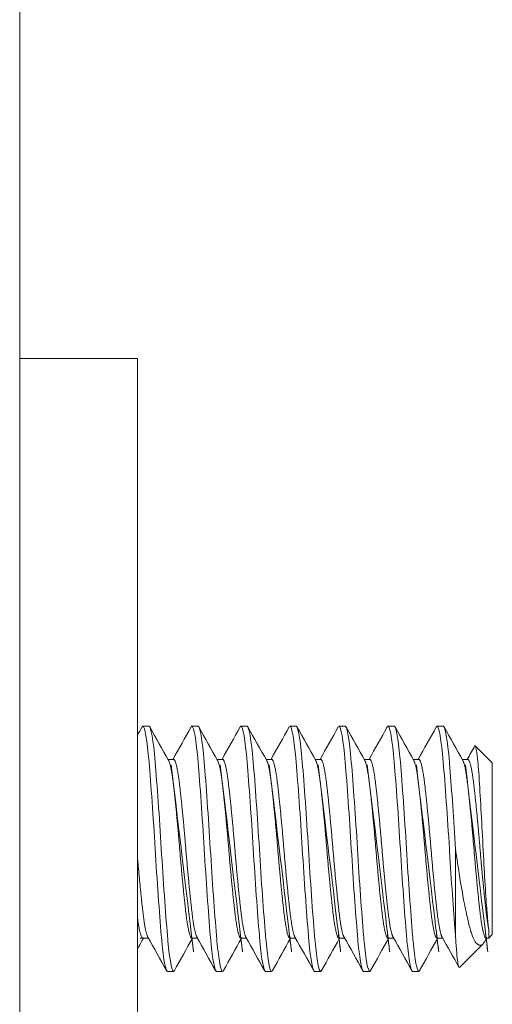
# Model space of a CAD drawing. Header units: inches. Extents: x 24 to 421, y 8 to 260.
# Tile 18 of 56: x 243.715 to 244.197, y 125.49 to 126.494. Entities that reach past the tile are written whole.
import ezdxf

# ---------------------------------------------------------------- set-up
doc = ezdxf.new("R2010")
doc.units = ezdxf.units.IN
doc.header["$LTSCALE"] = 26
doc.header["$MEASUREMENT"] = 0
doc.layers.add('Visible (ANSI)', color=7, linetype='Continuous', lineweight=5)

msp = doc.modelspace()

# ---------------------------------------------------------------- linework, layer by layer
at = {"layer": 'Visible (ANSI)'}
for p, q in [((243.7151692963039, 201.398734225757), (243.7151692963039, 122.0237342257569)), ((243.8351692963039, 126.148734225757), (243.7151692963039, 126.148734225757)), ((243.8351692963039, 126.148734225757), (243.8351692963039, 126.0862342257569)), ((243.8351692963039, 126.0862342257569), (243.8351692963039, 124.211234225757)), ((243.8470367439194, 125.773734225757), (243.8407867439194, 125.773734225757)), ((243.8970367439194, 125.773734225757), (243.8907867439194, 125.773734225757)), ((243.9470367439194, 125.773734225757), (243.9407867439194, 125.773734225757)), ((243.9970367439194, 125.773734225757), (243.9907867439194, 125.773734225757)), ((244.0470367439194, 125.773734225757), (244.0407867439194, 125.773734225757)), ((244.0970367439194, 125.773734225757), (244.0907867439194, 125.773734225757)), ((244.1470367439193, 125.773734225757), (244.1407867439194, 125.773734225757)), ((244.1970367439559, 125.7362342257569), (244.1796421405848, 125.753628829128)), ((243.8663757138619, 125.7399083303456), (243.8720367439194, 125.7399083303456)), ((243.9163757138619, 125.7399083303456), (243.9220367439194, 125.7399083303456)), ((243.9663757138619, 125.7399083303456), (243.9720367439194, 125.7399083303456)), ((244.0163757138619, 125.7399083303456), (244.0220367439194, 125.7399083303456)), ((244.0663757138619, 125.7399083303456), (244.0720367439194, 125.7399083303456)), ((244.1163757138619, 125.7399083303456), (244.1220367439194, 125.7399083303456)), ((244.1663757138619, 125.7399083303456), (244.1720367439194, 125.7399083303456)), ((244.1970367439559, 125.561234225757), (244.1970367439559, 125.7362342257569)), ((244.1595367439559, 125.6487342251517), (244.1595367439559, 125.5603458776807)), ((244.1933626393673, 125.5575601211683), (244.1933626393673, 125.5670371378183)), ((244.1970367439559, 125.561234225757), (244.1933626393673, 125.5575601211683)), ((243.8407867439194, 125.5575601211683), (243.8464477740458, 125.5575601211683)), ((243.8907867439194, 125.5575601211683), (243.8964477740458, 125.5575601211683)), ((243.9407867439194, 125.5575601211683), (243.9464477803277, 125.5575601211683)), ((243.9907867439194, 125.5575601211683), (243.9964477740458, 125.5575601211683)), ((244.0407867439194, 125.5575601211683), (244.0464477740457, 125.5575601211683)), ((244.0907867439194, 125.5575601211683), (244.0964477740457, 125.5575601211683)), ((244.1407867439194, 125.5575601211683), (244.1464477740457, 125.5575601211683)), ((244.187583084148, 125.551780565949), (244.1635578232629, 125.5277553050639)), ((244.1913758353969, 125.5575600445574), (244.1901995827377, 125.5554628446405)), ((244.1907867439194, 125.5575601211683), (244.1933626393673, 125.5575601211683)), ((243.8720367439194, 125.5237342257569), (243.8657867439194, 125.5237342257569)), ((243.9220367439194, 125.5237342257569), (243.9157867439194, 125.5237342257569)), ((243.9720367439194, 125.5237342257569), (243.9657867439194, 125.5237342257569)), ((244.0220367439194, 125.5237342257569), (244.0157867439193, 125.5237342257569)), ((244.0720367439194, 125.5237342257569), (244.0657867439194, 125.5237342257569)), ((244.1220367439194, 125.5237342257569), (244.1157867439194, 125.5237342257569))]:
    msp.add_line(p, q, dxfattribs=at)
for points in [[(243.8351692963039, 125.7644319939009), (243.8367527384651, 125.7672676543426), (243.8383355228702, 125.770103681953), (243.8399177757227, 125.7729400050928)], [(243.8407867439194, 125.773734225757), (243.840505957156, 125.7737342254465), (243.8402149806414, 125.7734408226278), (243.8399167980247, 125.7728686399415)], [(243.8479057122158, 125.7729400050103), (243.8542570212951, 125.7615547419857), (243.8606157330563, 125.7501735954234), (243.8669952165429, 125.7388040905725)], [(243.8714477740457, 125.7399083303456), (243.877619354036, 125.7509105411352), (243.8837720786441, 125.7619233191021), (243.8899177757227, 125.7729400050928)], [(243.8907867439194, 125.773734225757), (243.8905059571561, 125.7737342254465), (243.8902149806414, 125.7734408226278), (243.8899167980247, 125.7728686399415)], [(243.8979057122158, 125.7729400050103), (243.9042570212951, 125.7615547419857), (243.9106157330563, 125.7501735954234), (243.9169952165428, 125.7388040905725)], [(243.9214477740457, 125.7399083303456), (243.9276193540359, 125.7509105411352), (243.9337720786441, 125.7619233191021), (243.9399177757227, 125.7729400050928)], [(243.9407867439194, 125.773734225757), (243.9405059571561, 125.7737342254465), (243.9402149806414, 125.7734408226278), (243.9399167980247, 125.7728686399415)], [(243.9479057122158, 125.7729400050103), (243.954257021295, 125.7615547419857), (243.9606157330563, 125.7501735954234), (243.9669952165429, 125.7388040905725)], [(243.9714477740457, 125.7399083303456), (243.9776193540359, 125.7509105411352), (243.9837720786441, 125.7619233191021), (243.9899177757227, 125.7729400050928)], [(243.9907867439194, 125.773734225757), (243.9905059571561, 125.7737342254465), (243.9902149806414, 125.7734408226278), (243.9899167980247, 125.7728686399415)], [(243.9979057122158, 125.7729400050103), (244.0042570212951, 125.7615547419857), (244.0106157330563, 125.7501735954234), (244.0169952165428, 125.7388040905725)], [(244.0214477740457, 125.7399083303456), (244.0276193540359, 125.7509105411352), (244.0337720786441, 125.7619233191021), (244.0399177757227, 125.7729400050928)], [(244.0407867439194, 125.773734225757), (244.0405059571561, 125.7737342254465), (244.0402149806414, 125.7734408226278), (244.0399167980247, 125.7728686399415)], [(244.0479057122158, 125.7729400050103), (244.054257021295, 125.7615547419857), (244.0606157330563, 125.7501735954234), (244.0669952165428, 125.7388040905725)], [(244.0714477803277, 125.7399083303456), (244.0776194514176, 125.7509104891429), (244.0837720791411, 125.761923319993), (244.0899177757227, 125.7729400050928)], [(244.0907867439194, 125.773734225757), (244.090505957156, 125.7737342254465), (244.0902149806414, 125.7734408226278), (244.0899167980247, 125.7728686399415)], [(244.0979057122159, 125.7729400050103), (244.1042570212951, 125.7615547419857), (244.1106157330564, 125.7501735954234), (244.1169952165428, 125.7388040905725)], [(244.1214477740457, 125.7399083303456), (244.1276193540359, 125.7509105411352), (244.1337720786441, 125.7619233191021), (244.1399177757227, 125.7729400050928)], [(244.1407867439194, 125.773734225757), (244.1405059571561, 125.7737342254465), (244.1402149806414, 125.7734408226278), (244.1399167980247, 125.7728686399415)], [(244.1479057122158, 125.7729400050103), (244.154257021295, 125.7615547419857), (244.1606157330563, 125.7501735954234), (244.1669952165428, 125.7388040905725)], [(244.1714477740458, 125.7399083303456), (244.173959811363, 125.744386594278), (244.1764685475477, 125.7488667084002), (244.1789750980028, 125.7533480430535)], [(244.17897507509, 125.7533485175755), (244.1792295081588, 125.7538030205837), (244.1794532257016, 125.7538177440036), (244.1796421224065, 125.7536288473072)], [(243.8413757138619, 125.5575601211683), (243.8393048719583, 125.5538683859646), (243.8372362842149, 125.5501753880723), (243.8351692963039, 125.5464814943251)], [(243.8649177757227, 125.5245284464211), (243.8585664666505, 125.5359137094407), (243.8522077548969, 125.5472948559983), (243.8458282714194, 125.5586643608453)], [(243.891375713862, 125.5575601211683), (243.8852041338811, 125.5465579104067), (243.8790514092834, 125.5355451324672), (243.8729057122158, 125.5245284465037)], [(243.9149177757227, 125.5245284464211), (243.9085664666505, 125.5359137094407), (243.9022077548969, 125.5472948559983), (243.8958282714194, 125.5586643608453)], [(243.9413757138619, 125.5575601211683), (243.9352041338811, 125.5465579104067), (243.9290514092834, 125.5355451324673), (243.9229057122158, 125.5245284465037)], [(243.9649177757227, 125.5245284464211), (243.9585664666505, 125.5359137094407), (243.9522077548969, 125.5472948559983), (243.9458282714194, 125.5586643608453)], [(243.9913757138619, 125.5575601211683), (243.9852041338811, 125.5465579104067), (243.9790514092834, 125.5355451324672), (243.9729057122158, 125.5245284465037)], [(244.0149177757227, 125.5245284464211), (244.0085664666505, 125.5359137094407), (244.0022077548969, 125.5472948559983), (243.9958282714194, 125.5586643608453)], [(244.0413757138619, 125.5575601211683), (244.0352041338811, 125.5465579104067), (244.0290514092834, 125.5355451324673), (244.0229057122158, 125.5245284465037)], [(244.0649177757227, 125.5245284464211), (244.0585664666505, 125.5359137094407), (244.0522077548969, 125.5472948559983), (244.0458282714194, 125.5586643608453)], [(244.0913757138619, 125.5575601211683), (244.0852041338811, 125.5465579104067), (244.0790514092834, 125.5355451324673), (244.0729057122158, 125.5245284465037)], [(244.1149177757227, 125.5245284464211), (244.1085664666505, 125.5359137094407), (244.1022077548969, 125.5472948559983), (244.0958282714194, 125.5586643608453)], [(244.1413757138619, 125.5575601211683), (244.1352041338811, 125.5465579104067), (244.1290514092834, 125.5355451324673), (244.1229057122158, 125.5245284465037)], [(244.1629822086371, 125.5279974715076), (244.1572743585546, 125.5382254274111), (244.1515597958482, 125.5484496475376), (244.1458282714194, 125.5586643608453)], [(244.1901995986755, 125.5554555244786), (244.1893009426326, 125.5538530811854), (244.1884297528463, 125.5526272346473), (244.187583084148, 125.551780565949)], [(243.8729065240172, 125.52461469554), (243.8726084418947, 125.5240334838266), (243.8723175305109, 125.5237342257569), (243.8720367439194, 125.5237342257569)], [(243.9229065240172, 125.52461469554), (243.9226084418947, 125.5240334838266), (243.922317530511, 125.5237342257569), (243.9220367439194, 125.5237342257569)], [(243.9729065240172, 125.52461469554), (243.9726084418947, 125.5240334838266), (243.9723175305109, 125.5237342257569), (243.9720367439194, 125.5237342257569)], [(244.0229065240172, 125.52461469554), (244.0226084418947, 125.5240334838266), (244.0223175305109, 125.5237342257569), (244.0220367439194, 125.5237342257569)], [(244.0729065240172, 125.52461469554), (244.0726084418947, 125.5240334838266), (244.072317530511, 125.5237342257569), (244.0720367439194, 125.5237342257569)], [(244.1229065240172, 125.52461469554), (244.1226084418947, 125.5240334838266), (244.122317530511, 125.5237342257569), (244.1220367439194, 125.5237342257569)]]:
    msp.add_open_spline(points, degree=3, dxfattribs=at)
for points, knots in [([(243.8657867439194, 125.5237342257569), (243.8640308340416, 125.5237342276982), (243.8618764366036, 125.5352082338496), (243.860053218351, 125.55458020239), (243.859877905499, 125.5564429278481), (243.8597055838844, 125.5583677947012), (243.8595367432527, 125.5603458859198), (243.8576119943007, 125.5828957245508), (243.8552114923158, 125.6168439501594), (243.8532867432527, 125.6487342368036), (243.8513619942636, 125.6806245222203), (243.8489614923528, 125.7145727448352), (243.8470367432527, 125.7371225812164), (243.8451119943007, 125.7596724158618), (243.8427114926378, 125.773734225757), (243.8407867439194, 125.773734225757)], [0.5499999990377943, 0.5499999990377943, 0.5499999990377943, 0.5499999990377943, 0.5576023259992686, 0.5576023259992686, 0.5576023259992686, 0.5583333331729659, 0.5583333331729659, 0.5583333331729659, 0.5666666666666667, 0.5666666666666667, 0.5666666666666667, 0.5749999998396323, 0.5749999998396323, 0.5749999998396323, 0.5833333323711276, 0.5833333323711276, 0.5833333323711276, 0.5833333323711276]), ([(243.8720367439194, 125.5237342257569), (243.8702808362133, 125.5237342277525), (243.8681264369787, 125.5352082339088), (243.8663032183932, 125.5545802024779), (243.866127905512, 125.5564429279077), (243.8659555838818, 125.5583677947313), (243.8657867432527, 125.5603458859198), (243.8638619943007, 125.5828957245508), (243.8614614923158, 125.6168439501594), (243.8595367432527, 125.6487342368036), (243.8576119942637, 125.6806245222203), (243.8552114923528, 125.7145727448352), (243.8532867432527, 125.7371225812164), (243.8513619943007, 125.7596724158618), (243.8489614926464, 125.773734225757), (243.8470367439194, 125.773734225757)], [0.4833333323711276, 0.4833333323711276, 0.4833333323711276, 0.4833333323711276, 0.4909356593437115, 0.4909356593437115, 0.4909356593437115, 0.4916666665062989, 0.4916666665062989, 0.4916666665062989, 0.5, 0.5, 0.5, 0.5083333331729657, 0.5083333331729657, 0.5083333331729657, 0.516666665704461, 0.516666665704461, 0.516666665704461, 0.516666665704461]), ([(243.9157867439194, 125.5237342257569), (243.9140308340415, 125.5237342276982), (243.9118764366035, 125.5352082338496), (243.910053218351, 125.55458020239), (243.909877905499, 125.5564429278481), (243.9097055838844, 125.5583677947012), (243.9095367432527, 125.5603458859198), (243.9076119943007, 125.5828957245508), (243.9052114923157, 125.6168439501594), (243.9032867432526, 125.6487342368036), (243.9013619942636, 125.6806245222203), (243.8989614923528, 125.7145727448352), (243.8970367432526, 125.7371225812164), (243.8951119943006, 125.7596724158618), (243.8927114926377, 125.773734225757), (243.8907867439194, 125.773734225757)], [0.4833333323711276, 0.4833333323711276, 0.4833333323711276, 0.4833333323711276, 0.4909356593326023, 0.4909356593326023, 0.4909356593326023, 0.4916666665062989, 0.4916666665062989, 0.4916666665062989, 0.5, 0.5, 0.5, 0.5083333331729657, 0.5083333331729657, 0.5083333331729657, 0.516666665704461, 0.516666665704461, 0.516666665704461, 0.516666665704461]), ([(243.9220367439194, 125.5237342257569), (243.9202808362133, 125.5237342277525), (243.9181264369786, 125.5352082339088), (243.9163032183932, 125.5545802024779), (243.916127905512, 125.5564429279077), (243.9159555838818, 125.5583677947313), (243.9157867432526, 125.5603458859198), (243.9138619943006, 125.5828957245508), (243.9114614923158, 125.6168439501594), (243.9095367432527, 125.6487342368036), (243.9076119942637, 125.6806245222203), (243.9052114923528, 125.7145727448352), (243.9032867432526, 125.7371225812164), (243.9013619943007, 125.7596724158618), (243.8989614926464, 125.773734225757), (243.8970367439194, 125.773734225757)], [0.4166666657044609, 0.4166666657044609, 0.4166666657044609, 0.4166666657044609, 0.4242689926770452, 0.4242689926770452, 0.4242689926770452, 0.4249999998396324, 0.4249999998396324, 0.4249999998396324, 0.4333333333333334, 0.4333333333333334, 0.4333333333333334, 0.4416666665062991, 0.4416666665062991, 0.4416666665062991, 0.4499999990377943, 0.4499999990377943, 0.4499999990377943, 0.4499999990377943]), ([(243.9657867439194, 125.5237342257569), (243.9640308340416, 125.5237342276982), (243.9618764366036, 125.5352082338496), (243.960053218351, 125.55458020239), (243.959877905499, 125.5564429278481), (243.9597055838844, 125.5583677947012), (243.9595367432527, 125.5603458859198), (243.9576119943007, 125.5828957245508), (243.9552114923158, 125.6168439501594), (243.9532867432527, 125.6487342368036), (243.9513619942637, 125.6806245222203), (243.9489614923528, 125.7145727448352), (243.9470367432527, 125.7371225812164), (243.9451119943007, 125.7596724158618), (243.9427114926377, 125.773734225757), (243.9407867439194, 125.773734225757)], [0.4166666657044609, 0.4166666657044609, 0.4166666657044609, 0.4166666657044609, 0.4242689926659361, 0.4242689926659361, 0.4242689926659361, 0.4249999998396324, 0.4249999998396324, 0.4249999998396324, 0.4333333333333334, 0.4333333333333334, 0.4333333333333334, 0.4416666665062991, 0.4416666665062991, 0.4416666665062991, 0.4499999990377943, 0.4499999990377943, 0.4499999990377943, 0.4499999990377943]), ([(243.9720367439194, 125.5237342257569), (243.9702808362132, 125.5237342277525), (243.9681264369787, 125.5352082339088), (243.9663032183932, 125.5545802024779), (243.9661279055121, 125.5564429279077), (243.9659555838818, 125.5583677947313), (243.9657867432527, 125.5603458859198), (243.9638619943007, 125.5828957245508), (243.9614614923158, 125.6168439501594), (243.9595367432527, 125.6487342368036), (243.9576119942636, 125.6806245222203), (243.9552114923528, 125.7145727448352), (243.9532867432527, 125.7371225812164), (243.9513619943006, 125.7596724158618), (243.9489614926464, 125.773734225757), (243.9470367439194, 125.773734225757)], [0.3499999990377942, 0.3499999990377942, 0.3499999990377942, 0.3499999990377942, 0.3576023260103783, 0.3576023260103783, 0.3576023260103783, 0.3583333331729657, 0.3583333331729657, 0.3583333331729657, 0.3666666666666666, 0.3666666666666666, 0.3666666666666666, 0.3749999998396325, 0.3749999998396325, 0.3749999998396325, 0.3833333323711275, 0.3833333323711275, 0.3833333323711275, 0.3833333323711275]), ([(244.0157867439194, 125.5237342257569), (244.0140308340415, 125.5237342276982), (244.0118764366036, 125.5352082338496), (244.010053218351, 125.55458020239), (244.009877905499, 125.5564429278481), (244.0097055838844, 125.5583677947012), (244.0095367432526, 125.5603458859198), (244.0076119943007, 125.5828957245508), (244.0052114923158, 125.6168439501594), (244.0032867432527, 125.6487342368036), (244.0013619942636, 125.6806245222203), (243.9989614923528, 125.7145727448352), (243.9970367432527, 125.7371225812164), (243.9951119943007, 125.7596724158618), (243.9927114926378, 125.773734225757), (243.9907867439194, 125.773734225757)], [0.3499999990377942, 0.3499999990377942, 0.3499999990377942, 0.3499999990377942, 0.3576023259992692, 0.3576023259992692, 0.3576023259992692, 0.3583333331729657, 0.3583333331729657, 0.3583333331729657, 0.3666666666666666, 0.3666666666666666, 0.3666666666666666, 0.3749999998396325, 0.3749999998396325, 0.3749999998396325, 0.3833333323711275, 0.3833333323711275, 0.3833333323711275, 0.3833333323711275]), ([(244.0220367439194, 125.5237342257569), (244.0202808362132, 125.5237342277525), (244.0181264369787, 125.5352082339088), (244.0163032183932, 125.5545802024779), (244.0161279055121, 125.5564429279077), (244.0159555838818, 125.5583677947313), (244.0157867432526, 125.5603458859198), (244.0138619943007, 125.5828957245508), (244.0114614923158, 125.6168439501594), (244.0095367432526, 125.6487342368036), (244.0076119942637, 125.6806245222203), (244.0052114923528, 125.7145727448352), (244.0032867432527, 125.7371225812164), (244.0013619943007, 125.7596724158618), (243.9989614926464, 125.773734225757), (243.9970367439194, 125.773734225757)], [0.2833333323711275, 0.2833333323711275, 0.2833333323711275, 0.2833333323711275, 0.2909356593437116, 0.2909356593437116, 0.2909356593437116, 0.291666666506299, 0.291666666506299, 0.291666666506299, 0.3, 0.3, 0.3, 0.3083333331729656, 0.3083333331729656, 0.3083333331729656, 0.3166666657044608, 0.3166666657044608, 0.3166666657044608, 0.3166666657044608]), ([(244.0657867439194, 125.5237342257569), (244.0640308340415, 125.5237342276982), (244.0618764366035, 125.5352082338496), (244.060053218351, 125.55458020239), (244.0598779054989, 125.5564429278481), (244.0597055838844, 125.5583677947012), (244.0595367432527, 125.5603458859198), (244.0576119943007, 125.5828957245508), (244.0552114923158, 125.6168439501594), (244.0532867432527, 125.6487342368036), (244.0513619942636, 125.6806245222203), (244.0489614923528, 125.7145727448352), (244.0470367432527, 125.7371225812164), (244.0451119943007, 125.7596724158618), (244.0427114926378, 125.773734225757), (244.0407867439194, 125.773734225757)], [0.2833333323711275, 0.2833333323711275, 0.2833333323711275, 0.2833333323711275, 0.2909356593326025, 0.2909356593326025, 0.2909356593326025, 0.291666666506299, 0.291666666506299, 0.291666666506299, 0.3, 0.3, 0.3, 0.3083333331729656, 0.3083333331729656, 0.3083333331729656, 0.3166666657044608, 0.3166666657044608, 0.3166666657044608, 0.3166666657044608]), ([(244.0720367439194, 125.5237342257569), (244.0702808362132, 125.5237342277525), (244.0681264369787, 125.5352082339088), (244.0663032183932, 125.5545802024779), (244.0661279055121, 125.5564429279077), (244.0659555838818, 125.5583677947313), (244.0657867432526, 125.5603458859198), (244.0638619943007, 125.5828957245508), (244.0614614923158, 125.6168439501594), (244.0595367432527, 125.6487342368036), (244.0576119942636, 125.6806245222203), (244.0552114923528, 125.7145727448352), (244.0532867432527, 125.7371225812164), (244.0513619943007, 125.7596724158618), (244.0489614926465, 125.773734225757), (244.0470367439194, 125.773734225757)], [0.2166666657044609, 0.2166666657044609, 0.2166666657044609, 0.2166666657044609, 0.224268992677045, 0.224268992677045, 0.224268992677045, 0.2249999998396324, 0.2249999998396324, 0.2249999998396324, 0.2333333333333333, 0.2333333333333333, 0.2333333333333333, 0.2416666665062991, 0.2416666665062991, 0.2416666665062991, 0.2499999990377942, 0.2499999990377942, 0.2499999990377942, 0.2499999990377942]), ([(244.1157867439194, 125.5237342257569), (244.1140308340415, 125.5237342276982), (244.1118764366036, 125.5352082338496), (244.110053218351, 125.55458020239), (244.109877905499, 125.5564429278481), (244.1097055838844, 125.5583677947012), (244.1095367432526, 125.5603458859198), (244.1076119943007, 125.5828957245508), (244.1052114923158, 125.6168439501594), (244.1032867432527, 125.6487342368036), (244.1013619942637, 125.6806245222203), (244.0989614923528, 125.7145727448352), (244.0970367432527, 125.7371225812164), (244.0951119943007, 125.7596724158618), (244.0927114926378, 125.773734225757), (244.0907867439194, 125.773734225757)], [0.2166666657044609, 0.2166666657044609, 0.2166666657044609, 0.2166666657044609, 0.2242689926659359, 0.2242689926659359, 0.2242689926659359, 0.2249999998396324, 0.2249999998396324, 0.2249999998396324, 0.2333333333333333, 0.2333333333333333, 0.2333333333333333, 0.2416666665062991, 0.2416666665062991, 0.2416666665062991, 0.2499999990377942, 0.2499999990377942, 0.2499999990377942, 0.2499999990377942]), ([(244.1220367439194, 125.5237342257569), (244.1202808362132, 125.5237342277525), (244.1181264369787, 125.5352082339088), (244.1163032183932, 125.5545802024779), (244.116127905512, 125.5564429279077), (244.1159555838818, 125.5583677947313), (244.1157867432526, 125.5603458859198), (244.1138619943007, 125.5828957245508), (244.1114614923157, 125.6168439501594), (244.1095367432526, 125.6487342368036), (244.1076119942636, 125.6806245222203), (244.1052114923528, 125.7145727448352), (244.1032867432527, 125.7371225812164), (244.1013619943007, 125.7596724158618), (244.0989614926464, 125.773734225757), (244.0970367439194, 125.773734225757)], [0.1499999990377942, 0.1499999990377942, 0.1499999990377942, 0.1499999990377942, 0.157602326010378, 0.157602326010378, 0.157602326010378, 0.1583333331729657, 0.1583333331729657, 0.1583333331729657, 0.1666666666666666, 0.1666666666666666, 0.1666666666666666, 0.1749999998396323, 0.1749999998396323, 0.1749999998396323, 0.1833333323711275, 0.1833333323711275, 0.1833333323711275, 0.1833333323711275]), ([(244.1595367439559, 125.5603458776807), (244.1577808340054, 125.5809176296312), (244.1556264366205, 125.6109106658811), (244.1538032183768, 125.6402951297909), (244.1536279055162, 125.6431206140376), (244.153455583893, 125.6459367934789), (244.1532867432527, 125.6487342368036), (244.1513619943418, 125.6806245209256), (244.1489614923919, 125.7145727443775), (244.1470367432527, 125.7371225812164), (244.1451119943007, 125.7596724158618), (244.1427114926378, 125.773734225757), (244.1407867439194, 125.773734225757)], [0.1583333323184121, 0.1583333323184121, 0.1583333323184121, 0.1583333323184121, 0.1659356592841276, 0.1659356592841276, 0.1659356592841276, 0.1666666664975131, 0.1666666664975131, 0.1666666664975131, 0.1749999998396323, 0.1749999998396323, 0.1749999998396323, 0.1833333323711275, 0.1833333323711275, 0.1833333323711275, 0.1833333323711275]), ([(244.1595367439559, 125.6487342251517), (244.1577808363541, 125.6778270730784), (244.1556264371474, 125.7087696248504), (244.1538032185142, 125.7309535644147), (244.1536279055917, 125.7330866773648), (244.153455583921, 125.7351444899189), (244.1532867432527, 125.7371225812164), (244.1513619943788, 125.7596724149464), (244.1489614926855, 125.773734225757), (244.1470367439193, 125.773734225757)], [0.0999999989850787, 0.0999999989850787, 0.0999999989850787, 0.0999999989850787, 0.1076023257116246, 0.1076023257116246, 0.1076023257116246, 0.1083333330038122, 0.1083333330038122, 0.1083333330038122, 0.1166666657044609, 0.1166666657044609, 0.1166666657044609, 0.1166666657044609]), ([(244.1796421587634, 125.7536288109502), (244.1801580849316, 125.7531128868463), (244.1806081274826, 125.7509729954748), (244.1814091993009, 125.7460656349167), (244.18185575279, 125.7423347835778), (244.1829181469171, 125.7311277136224), (244.1835385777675, 125.7222971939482), (244.1848941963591, 125.7003604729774), (244.1855874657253, 125.6883401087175), (244.1869178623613, 125.6638836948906), (244.1875576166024, 125.6507664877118), (244.1889031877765, 125.625510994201), (244.1895603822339, 125.6142860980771), (244.1908661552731, 125.5941444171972), (244.1913971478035, 125.5869182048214), (244.1922891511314, 125.5758033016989), (244.1928188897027, 125.5707485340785), (244.1933626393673, 125.5670371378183)], [-0.5054102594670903, -0.5054102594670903, -0.5054102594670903, -0.5054102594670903, -0.4594539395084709, -0.4594539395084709, -0.4039381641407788, -0.4039381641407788, -0.3267094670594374, -0.3267094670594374, -0.2541612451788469, -0.2541612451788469, -0.187227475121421, -0.187227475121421, -0.1293211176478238, -0.1293211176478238, -0.0723048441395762, -0.0723048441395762, 0, 0, 0, 0]), ([(244.187583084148, 125.551780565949), (244.1864070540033, 125.5506045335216), (244.1843991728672, 125.54923826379), (244.1798935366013, 125.5529763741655), (244.1779697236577, 125.5564344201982), (244.1749594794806, 125.5649245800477), (244.173874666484, 125.5688892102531), (244.170583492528, 125.5824494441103), (244.1683415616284, 125.593412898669), (244.1638201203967, 125.6190063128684), (244.1615881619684, 125.6335856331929), (244.1595367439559, 125.6487342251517)], [-0.4811217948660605, -0.4811217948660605, -0.4811217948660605, -0.4811217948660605, -0.3702175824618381, -0.3702175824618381, -0.28399067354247, -0.28399067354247, -0.2279337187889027, -0.2279337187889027, -0.1175300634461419, -0.1175300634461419, 0, 0, 0, 0]), ([(244.1595367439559, 125.5603458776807), (244.1598522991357, 125.5548227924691), (244.1601763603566, 125.549978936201), (244.1605090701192, 125.5457865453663), (244.1608417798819, 125.5415941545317), (244.1611869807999, 125.5380257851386), (244.161531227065, 125.5352363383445), (244.1618754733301, 125.5324468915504), (244.1622174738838, 125.5304265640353), (244.1625571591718, 125.5291686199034), (244.1628968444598, 125.5279106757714), (244.1632360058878, 125.5274334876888), (244.1635578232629, 125.5277553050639)], [0, 0, 0, 0, 0.0006113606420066, 0.0006113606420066, 0.0006113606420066, 0.0012227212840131, 0.0012227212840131, 0.0012227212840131, 0.0018340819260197, 0.0018340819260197, 0.0018340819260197, 0.0024454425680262, 0.0024454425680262, 0.0024454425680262, 0.0024454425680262])]:
    msp.add_open_spline(points, degree=3, knots=knots, dxfattribs=at)
for points, weights, knots in [([(243.8907867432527, 125.5575601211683), (243.8876617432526, 125.5575601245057), (243.8845367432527, 125.5842644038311), (243.8814117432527, 125.6109686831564), (243.8782867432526, 125.6487342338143), (243.8751617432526, 125.6864997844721), (243.8720367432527, 125.7132040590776), (243.8695800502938, 125.734197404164), (243.8669952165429, 125.7388040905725)], [1, 0.9238795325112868, 1, 0.9238795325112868, 1, 0.9238795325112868, 1, 0.9391682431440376, 0.975564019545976], [0.4833333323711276, 0.4833333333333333, 0.4833333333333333, 0.4916666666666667, 0.4916666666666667, 0.5, 0.5, 0.5083333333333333, 0.5083333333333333, 0.5149929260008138, 0.5149929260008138, 0.5149929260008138]), ([(243.8958282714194, 125.5586643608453), (243.8932434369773, 125.5632710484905), (243.8907867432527, 125.5842644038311), (243.8876617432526, 125.6109686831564), (243.8845367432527, 125.6487342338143), (243.8814117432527, 125.6864997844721), (243.8782867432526, 125.7132040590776), (243.8751617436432, 125.7399083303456), (243.872036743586, 125.7399083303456)], [0.9755640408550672, 0.9391682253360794, 1, 0.9238795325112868, 1, 0.9238795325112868, 1, 0.923879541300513, 0.9999999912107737], [0.4850070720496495, 0.4850070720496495, 0.4850070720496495, 0.4916666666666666, 0.4916666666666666, 0.5, 0.5, 0.5083333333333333, 0.5083333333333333, 0.5166666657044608, 0.5166666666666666, 0.5166666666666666]), ([(243.9407867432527, 125.5575601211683), (243.9376617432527, 125.5575601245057), (243.9345367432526, 125.5842644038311), (243.9314117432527, 125.6109686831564), (243.9282867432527, 125.6487342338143), (243.9251617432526, 125.6864997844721), (243.9220367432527, 125.7132040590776), (243.9195800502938, 125.734197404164), (243.9169952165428, 125.7388040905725)], [1, 0.9238795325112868, 1, 0.9238795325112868, 1, 0.9238795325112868, 1, 0.939168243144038, 0.9755640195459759], [0.416666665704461, 0.4166666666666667, 0.4166666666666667, 0.425, 0.425, 0.4333333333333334, 0.4333333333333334, 0.4416666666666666, 0.4416666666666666, 0.4483262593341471, 0.4483262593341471, 0.4483262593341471]), ([(243.9458282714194, 125.5586643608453), (243.9432434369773, 125.5632710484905), (243.9407867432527, 125.5842644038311), (243.9376617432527, 125.6109686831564), (243.9345367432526, 125.6487342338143), (243.9314117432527, 125.6864997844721), (243.9282867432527, 125.7132040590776), (243.9251617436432, 125.7399083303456), (243.9220367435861, 125.7399083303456)], [0.9755640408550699, 0.9391682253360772, 1, 0.9238795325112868, 1, 0.9238795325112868, 1, 0.9238795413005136, 0.9999999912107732], [0.4183404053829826, 0.4183404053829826, 0.4183404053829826, 0.425, 0.425, 0.4333333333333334, 0.4333333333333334, 0.4416666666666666, 0.4416666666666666, 0.4499999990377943, 0.45, 0.45]), ([(243.9907867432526, 125.5575601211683), (243.9876617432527, 125.5575601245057), (243.9845367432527, 125.5842644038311), (243.9814117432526, 125.6109686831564), (243.9782867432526, 125.6487342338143), (243.9751617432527, 125.6864997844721), (243.9720367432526, 125.7132040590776), (243.9695800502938, 125.734197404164), (243.9669952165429, 125.7388040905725)], [1, 0.9238795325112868, 1, 0.9238795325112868, 1, 0.9238795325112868, 1, 0.9391682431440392, 0.9755640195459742], [0.3499999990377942, 0.35, 0.35, 0.3583333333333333, 0.3583333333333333, 0.3666666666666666, 0.3666666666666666, 0.375, 0.375, 0.3816595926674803, 0.3816595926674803, 0.3816595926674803]), ([(243.9958282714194, 125.5586643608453), (243.9932434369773, 125.5632710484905), (243.9907867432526, 125.5842644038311), (243.9876617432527, 125.6109686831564), (243.9845367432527, 125.6487342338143), (243.9814117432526, 125.6864997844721), (243.9782867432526, 125.7132040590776), (243.9751617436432, 125.7399083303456), (243.972036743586, 125.7399083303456)], [0.9755640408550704, 0.9391682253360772, 1, 0.9238795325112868, 1, 0.9238795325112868, 1, 0.9238795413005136, 0.9999999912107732], [0.3516737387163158, 0.3516737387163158, 0.3516737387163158, 0.3583333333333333, 0.3583333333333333, 0.3666666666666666, 0.3666666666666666, 0.375, 0.375, 0.3833333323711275, 0.3833333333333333, 0.3833333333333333]), ([(244.0407867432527, 125.5575601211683), (244.0376617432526, 125.5575601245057), (244.0345367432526, 125.5842644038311), (244.0314117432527, 125.6109686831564), (244.0282867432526, 125.6487342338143), (244.0251617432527, 125.6864997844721), (244.0220367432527, 125.7132040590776), (244.0195800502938, 125.734197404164), (244.0169952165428, 125.7388040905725)], [1, 0.9238795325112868, 1, 0.9238795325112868, 1, 0.9238795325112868, 1, 0.9391682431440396, 0.9755640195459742], [0.2833333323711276, 0.2833333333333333, 0.2833333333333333, 0.2916666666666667, 0.2916666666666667, 0.3, 0.3, 0.3083333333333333, 0.3083333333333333, 0.3149929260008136, 0.3149929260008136, 0.3149929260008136]), ([(244.0458282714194, 125.5586643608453), (244.0432434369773, 125.5632710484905), (244.0407867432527, 125.5842644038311), (244.0376617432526, 125.6109686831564), (244.0345367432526, 125.6487342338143), (244.0314117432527, 125.6864997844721), (244.0282867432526, 125.7132040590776), (244.0251617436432, 125.7399083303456), (244.022036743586, 125.7399083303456)], [0.9755640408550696, 0.9391682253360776, 1, 0.9238795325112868, 1, 0.9238795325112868, 1, 0.9238795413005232, 0.9999999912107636], [0.2850070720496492, 0.2850070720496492, 0.2850070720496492, 0.2916666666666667, 0.2916666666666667, 0.3, 0.3, 0.3083333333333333, 0.3083333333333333, 0.3166666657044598, 0.3166666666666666, 0.3166666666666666]), ([(244.0907867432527, 125.5575601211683), (244.0876617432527, 125.5575601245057), (244.0845367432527, 125.5842644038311), (244.0814117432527, 125.6109686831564), (244.0782867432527, 125.6487342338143), (244.0751617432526, 125.6864997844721), (244.0720367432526, 125.7132040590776), (244.0695800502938, 125.734197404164), (244.0669952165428, 125.7388040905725)], [1, 0.9238795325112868, 1, 0.9238795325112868, 1, 0.9238795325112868, 1, 0.9391682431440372, 0.9755640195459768], [0.216666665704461, 0.2166666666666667, 0.2166666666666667, 0.225, 0.225, 0.2333333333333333, 0.2333333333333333, 0.2416666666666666, 0.2416666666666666, 0.2483262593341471, 0.2483262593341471, 0.2483262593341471]), ([(244.0958282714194, 125.5586643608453), (244.0932434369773, 125.5632710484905), (244.0907867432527, 125.5842644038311), (244.0876617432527, 125.6109686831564), (244.0845367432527, 125.6487342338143), (244.0814117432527, 125.6864997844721), (244.0782867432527, 125.7132040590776), (244.0751617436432, 125.7399083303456), (244.072036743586, 125.7399083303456)], [0.9755640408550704, 0.939168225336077, 1, 0.9238795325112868, 1, 0.9238795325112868, 1, 0.9238795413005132, 0.9999999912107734], [0.2183404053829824, 0.2183404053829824, 0.2183404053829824, 0.225, 0.225, 0.2333333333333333, 0.2333333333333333, 0.2416666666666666, 0.2416666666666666, 0.2499999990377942, 0.25, 0.25]), ([(244.1407867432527, 125.5575601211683), (244.1376617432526, 125.5575601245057), (244.1345367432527, 125.5842644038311), (244.1314117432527, 125.6109686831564), (244.1282867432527, 125.6487342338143), (244.1251617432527, 125.6864997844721), (244.1220367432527, 125.7132040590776), (244.1195800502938, 125.734197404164), (244.1169952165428, 125.7388040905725)], [1, 0.9238795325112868, 1, 0.9238795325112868, 1, 0.9238795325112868, 1, 0.9391682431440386, 0.9755640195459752], [0.1499999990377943, 0.15, 0.15, 0.1583333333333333, 0.1583333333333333, 0.1666666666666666, 0.1666666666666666, 0.175, 0.175, 0.1816595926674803, 0.1816595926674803, 0.1816595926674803]), ([(244.1458282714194, 125.5586643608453), (244.1432434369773, 125.5632710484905), (244.1407867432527, 125.5842644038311), (244.1376617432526, 125.6109686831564), (244.1345367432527, 125.6487342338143), (244.1314117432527, 125.6864997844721), (244.1282867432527, 125.7132040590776), (244.1251617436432, 125.7399083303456), (244.122036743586, 125.7399083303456)], [0.9755640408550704, 0.9391682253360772, 1, 0.9238795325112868, 1, 0.9238795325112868, 1, 0.923879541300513, 0.9999999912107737], [0.1516737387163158, 0.1516737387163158, 0.1516737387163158, 0.1583333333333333, 0.1583333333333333, 0.1666666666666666, 0.1666666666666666, 0.175, 0.175, 0.1833333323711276, 0.1833333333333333, 0.1833333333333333]), ([(244.1907867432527, 125.5575601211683), (244.1876617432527, 125.5575601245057), (244.1845367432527, 125.5842644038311), (244.1814117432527, 125.6109686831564), (244.1782867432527, 125.6487342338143), (244.1751617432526, 125.6864997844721), (244.1720367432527, 125.7132040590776), (244.1695800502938, 125.734197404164), (244.1669952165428, 125.7388040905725)], [1, 0.9238795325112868, 1, 0.9238795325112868, 1, 0.9238795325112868, 1, 0.9391682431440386, 0.9755640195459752], [0.0833333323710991, 0.0833333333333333, 0.0833333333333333, 0.0916666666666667, 0.0916666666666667, 0.1, 0.1, 0.1083333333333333, 0.1083333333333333, 0.1149929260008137, 0.1149929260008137, 0.1149929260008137]), ([(244.1933626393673, 125.5670371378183), (244.1920251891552, 125.5736814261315), (244.1907867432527, 125.5842644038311), (244.1876617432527, 125.6109686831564), (244.1845367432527, 125.6487342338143), (244.1814117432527, 125.6864997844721), (244.1782867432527, 125.7132040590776), (244.1751617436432, 125.7399083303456), (244.172036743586, 125.7399083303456)], [0.9630295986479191, 0.9683802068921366, 1, 0.9238795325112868, 1, 0.9238795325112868, 1, 0.9238795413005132, 0.9999999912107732], [0.0882050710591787, 0.0882050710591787, 0.0882050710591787, 0.0916666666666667, 0.0916666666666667, 0.1, 0.1, 0.1083333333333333, 0.1083333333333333, 0.1166666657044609, 0.1166666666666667, 0.1166666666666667]), ([(243.8458282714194, 125.5586643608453), (243.8432434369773, 125.5632710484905), (243.8407867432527, 125.5842644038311), (243.8380205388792, 125.6079026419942), (243.8351692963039, 125.6412183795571)], [0.9755640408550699, 0.9391682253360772, 1, 0.9320251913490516, 0.9854520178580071], [0.5516737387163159, 0.5516737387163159, 0.5516737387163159, 0.5583333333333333, 0.5583333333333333, 0.5657749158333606, 0.5657749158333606, 0.5657749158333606]), ([(243.8407867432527, 125.5575601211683), (243.8380205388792, 125.5575601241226), (243.8351692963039, 125.5791693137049)], [1, 0.9320251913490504, 0.9854520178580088], [0.5499999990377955, 0.55, 0.55, 0.5574415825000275, 0.5574415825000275, 0.5574415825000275])]:
    msp.add_rational_spline(points, weights, degree=2, knots=knots, dxfattribs=at)

doc.saveas('drawing.dxf')
